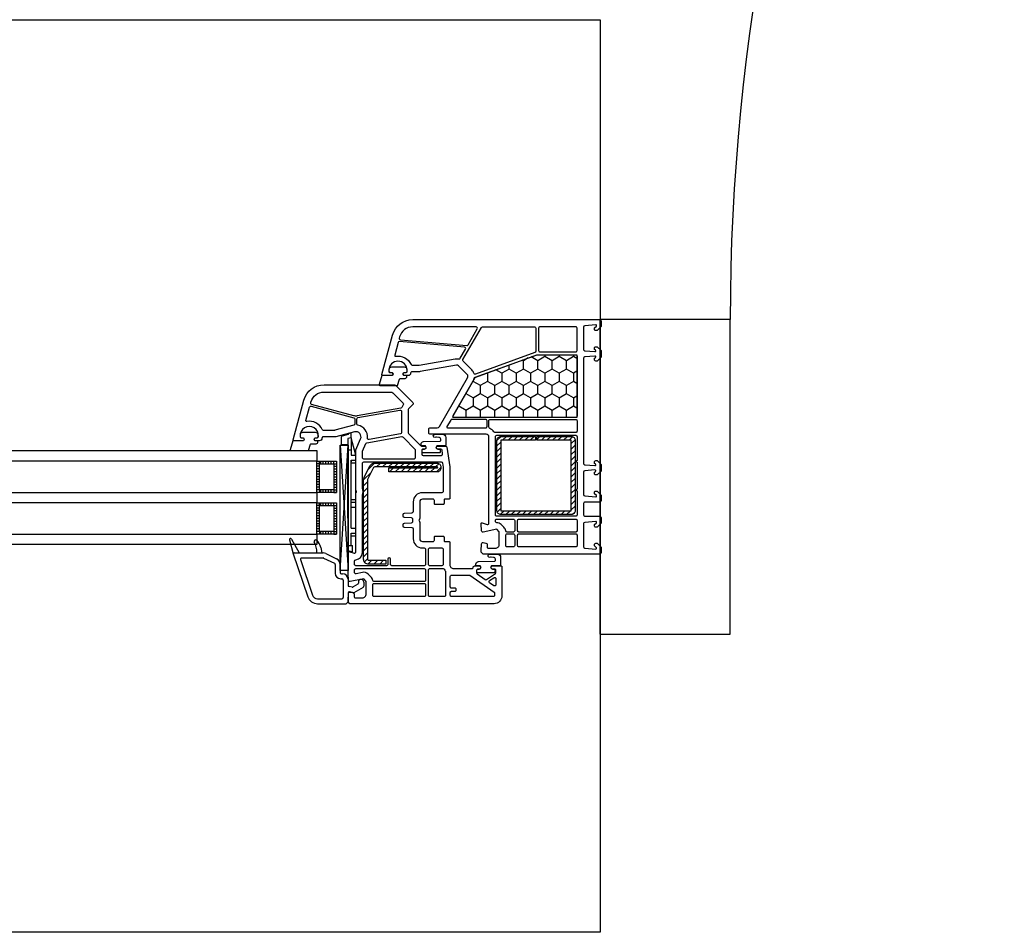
# Model space of a CAD drawing. Header units: millimetres. Extents: x 53645 to 137188, y 78097 to 135542.
# Tile 65 of 256: x 74419 to 74796, y 93853 to 94203. Entities that reach past the tile are written whole.
import ezdxf

# ---------------------------------------------------------------- set-up
doc = ezdxf.new("R2010")
doc.units = ezdxf.units.MM

# ---------------------------------------------------------------- blocks, each defined once
blk = doc.blocks.new('*U46')
at = {"color": 0, "linetype": 'ByBlock', "ltscale": 10}
blk.add_lwpolyline([(-860, 0), (-860, 810, -0.414214), (-50, 0)], format="xyb", dxfattribs=at)
at = {"color": 0}
blk.add_lwpolyline([(-50, 0), (0, 0), (0, -120.63), (-50, -120.63)], close=True, dxfattribs=at)
blk = doc.blocks.new('3432')
h = blk.add_hatch()
h.set_pattern_fill('HONEY', color=0, angle=-90, style=0)
h.set_pattern_definition([(270, (-4387.9886, 9437.645), (-2.74963, -4.7625), [3.175, -6.35]), (150, (-4387.9886, 9437.645), (-2.74963, 4.7625), [3.175, -6.35]), (210, (-4387.9886, 9437.645), (-5.49926, -6e-07), [-6.35, 3.175])])
h.paths.add_polyline_path([(-4516.37, 9347.41, -0.57735), (-4516.8, 9348.16), (-4509.12, 9361.47, 0.079163), (-4508.72, 9362.5, -0.259107), (-4508.4, 9362.87), (-4484.73, 9371.48, -0.087489), (-4484.56, 9371.51), (-4469.85, 9371.51, -0.414214), (-4469.35, 9371.01), (-4469.35, 9347.91, -0.414214), (-4469.85, 9347.41)])
at = {"color": 0}
for p, q in [((-4557.12, 9340.86), (-4559.69, 9340.18)), ((-4559.69, 9340.18), (-4559.69, 9337.13)), ((-4555.93, 9339.63), (-4557.13, 9339.35)), ((-4557.13, 9339.35), (-4557.13, 9296.39)), ((-4555.92, 9341.49), (-4557.12, 9341.15)), ((-4557.12, 9341.15), (-4557.12, 9340.86)), ((-4555.93, 9339.63), (-4555.93, 9333.03)), ((-4554.13, 9333.03), (-4555.93, 9339.63)), ((-4555.93, 9339.35), (-4555.93, 9333.03)), ((-4555.92, 9339.62), (-4555.92, 9341.49)), ((-4498.47, 9340.2), (-4500.03, 9338.65)), ((-4496.35, 9340.2), (-4497.85, 9338.7)), ((-4494.23, 9340.2), (-4495.73, 9338.7)), ((-4492.1, 9340.2), (-4493.6, 9338.7)), ((-4489.98, 9340.2), (-4491.48, 9338.7)), ((-4487.86, 9340.2), (-4489.36, 9338.7)), ((-4485.74, 9340.2), (-4487.24, 9338.7)), ((-4483.62, 9340.2), (-4484.78, 9339.05)), ((-4481.5, 9340.2), (-4483, 9338.7)), ((-4479.38, 9340.2), (-4480.88, 9338.7)), ((-4477.26, 9340.2), (-4478.76, 9338.7)), ((-4475.13, 9340.2), (-4476.63, 9338.7)), ((-4473.01, 9340.2), (-4474.51, 9338.7)), ((-4470.99, 9340.11), (-4472.39, 9338.7)), ((-4470.04, 9338.93), (-4471.53, 9337.45)), ((-4560.1, 9336.83), (-4557.12, 9288.82)), ((-4560.1, 9288.82), (-4557.12, 9336.83)), ((-4559.69, 9337.13), (-4557.12, 9337.13)), ((-4557.13, 9335.03), (-4555.93, 9335.03)), ((-4498.53, 9338.03), (-4500.03, 9336.53)), ((-4498.53, 9335.9), (-4500.03, 9334.4)), ((-4470.03, 9336.83), (-4471.53, 9335.33)), ((-4470.03, 9334.71), (-4471.53, 9333.21)), ((-4568.09, 9329.72), (-4568.09, 9330.72)), ((-4567.59, 9329.72), (-4567.59, 9330.72)), ((-4566.59, 9329.72), (-4566.59, 9330.72)), ((-4565.59, 9329.72), (-4565.59, 9330.72)), ((-4564.59, 9329.72), (-4564.59, 9330.72)), ((-4563.59, 9329.72), (-4563.59, 9330.72)), ((-4562.59, 9329.72), (-4562.59, 9330.72)), ((-4557.13, 9308.8), (-4557.13, 9333)), ((-4555.93, 9333.03), (-4554.13, 9333.03)), ((-4555.93, 9331.03), (-4555.93, 9330.43)), ((-4555.93, 9331.03), (-4554.13, 9331.03)), ((-4555.93, 9305.03), (-4555.93, 9331.03)), ((-4554.13, 9302.03), (-4554.13, 9333.03)), ((-4498.53, 9333.78), (-4500.03, 9332.28)), ((-4498.53, 9331.66), (-4500.03, 9330.16)), ((-4470.03, 9332.58), (-4471.53, 9331.08)), ((-4568.09, 9329.72), (-4569.09, 9329.72)), ((-4568.09, 9328.72), (-4569.09, 9328.72)), ((-4568.09, 9327.72), (-4569.09, 9327.72)), ((-4562.59, 9329.72), (-4561.59, 9329.72)), ((-4562.59, 9328.72), (-4561.59, 9328.72)), ((-4562.59, 9327.72), (-4561.59, 9327.72)), ((-4555.93, 9330.03), (-4554.13, 9330.03)), ((-4546.91, 9329.97), (-4549.39, 9327.49)), ((-4544.64, 9329.97), (-4546.14, 9328.47)), ((-4542.38, 9329.97), (-4543.88, 9328.47)), ((-4540.12, 9329.97), (-4541.62, 9328.47)), ((-4539.7, 9328.13), (-4541.28, 9326.55)), ((-4537.85, 9329.97), (-4539.35, 9328.47)), ((-4537.44, 9328.13), (-4539.02, 9326.55)), ((-4535.59, 9329.97), (-4537.09, 9328.47)), ((-4535.17, 9328.13), (-4536.75, 9326.55)), ((-4533.33, 9329.97), (-4534.83, 9328.47)), ((-4532.91, 9328.13), (-4534.49, 9326.55)), ((-4531.07, 9329.97), (-4532.57, 9328.47)), ((-4530.65, 9328.13), (-4532.23, 9326.55)), ((-4528.8, 9329.97), (-4530.3, 9328.47)), ((-4528.39, 9328.13), (-4529.97, 9326.55)), ((-4526.54, 9329.97), (-4528.04, 9328.47)), ((-4526.12, 9328.13), (-4527.7, 9326.55)), ((-4524.28, 9329.97), (-4525.78, 9328.47)), ((-4523.86, 9328.13), (-4525.44, 9326.55)), ((-4522.23, 9329.76), (-4523.52, 9328.47)), ((-4521.5, 9328.23), (-4523.18, 9326.55)), ((-4498.53, 9329.54), (-4500.03, 9328.04)), ((-4498.53, 9327.42), (-4500.03, 9325.92)), ((-4470.03, 9330.46), (-4471.53, 9328.96)), ((-4470.03, 9328.34), (-4471.53, 9326.84)), ((-4568.09, 9326.72), (-4569.09, 9326.72)), ((-4568.09, 9325.72), (-4569.09, 9325.72)), ((-4568.09, 9324.72), (-4569.09, 9324.72)), ((-4568.09, 9323.72), (-4569.09, 9323.72)), ((-4562.59, 9326.72), (-4561.59, 9326.72)), ((-4562.59, 9325.72), (-4561.59, 9325.72)), ((-4562.59, 9324.72), (-4561.59, 9324.72)), ((-4562.59, 9323.72), (-4561.59, 9323.72)), ((-4548.3, 9326.32), (-4551.15, 9323.47)), ((-4498.53, 9325.3), (-4500.03, 9323.8)), ((-4498.53, 9323.18), (-4500.03, 9321.68)), ((-4470.03, 9326.22), (-4471.53, 9324.72)), ((-4470.03, 9324.1), (-4471.53, 9322.6)), ((-4568.09, 9322.72), (-4569.09, 9322.72)), ((-4568.09, 9321.72), (-4569.09, 9321.72)), ((-4568.09, 9320.72), (-4569.09, 9320.72)), ((-4568.09, 9319.72), (-4569.09, 9319.72)), ((-4568.09, 9319.72), (-4569.09, 9319.72)), ((-4568.09, 9319.72), (-4568.09, 9318.72)), ((-4567.59, 9318.72), (-4567.59, 9319.72)), ((-4566.59, 9318.72), (-4566.59, 9319.72)), ((-4565.59, 9318.72), (-4565.59, 9319.72)), ((-4564.59, 9318.72), (-4564.59, 9319.72)), ((-4563.59, 9318.72), (-4563.59, 9319.72)), ((-4562.59, 9322.72), (-4561.59, 9322.72)), ((-4562.59, 9321.72), (-4561.59, 9321.72)), ((-4562.59, 9320.72), (-4561.59, 9320.72)), ((-4562.59, 9319.72), (-4561.59, 9319.72)), ((-4562.59, 9319.72), (-4561.59, 9319.72)), ((-4562.59, 9319.72), (-4562.59, 9318.72)), ((-4549.65, 9322.71), (-4551.15, 9321.21)), ((-4549.65, 9320.44), (-4551.15, 9318.94)), ((-4498.53, 9321.06), (-4500.03, 9319.56)), ((-4470.03, 9321.98), (-4471.53, 9320.48)), ((-4470.03, 9319.86), (-4471.53, 9318.36)), ((-4568.09, 9318.72), (-4569.09, 9318.72)), ((-4562.59, 9318.72), (-4561.59, 9318.72)), ((-4555.93, 9316.03), (-4554.13, 9316.03)), ((-4549.65, 9318.18), (-4551.15, 9316.68)), ((-4549.65, 9315.92), (-4551.15, 9314.42)), ((-4498.53, 9318.93), (-4500.03, 9317.43)), ((-4498.53, 9316.81), (-4500.03, 9315.31)), ((-4470.03, 9317.74), (-4471.53, 9316.24)), ((-4470.03, 9315.61), (-4471.53, 9314.11)), ((-4568.09, 9313.72), (-4569.09, 9313.72)), ((-4568.09, 9312.72), (-4569.09, 9312.72)), ((-4568.09, 9313.72), (-4568.09, 9314.72)), ((-4567.59, 9313.72), (-4567.59, 9314.72)), ((-4566.59, 9313.72), (-4566.59, 9314.72)), ((-4565.59, 9313.72), (-4565.59, 9314.72)), ((-4564.59, 9313.72), (-4564.59, 9314.72)), ((-4563.59, 9313.72), (-4563.59, 9314.72)), ((-4562.59, 9313.72), (-4562.59, 9314.72)), ((-4562.59, 9313.72), (-4561.59, 9313.72)), ((-4562.59, 9312.72), (-4561.59, 9312.72)), ((-4555.93, 9315.03), (-4554.13, 9315.03)), ((-4555.93, 9313.03), (-4554.13, 9313.03)), ((-4549.65, 9313.66), (-4551.15, 9312.16)), ((-4498.53, 9314.69), (-4500.03, 9313.19)), ((-4498.53, 9312.57), (-4499.93, 9311.17)), ((-4470.03, 9313.49), (-4471.53, 9311.99)), ((-4568.09, 9311.72), (-4569.09, 9311.72)), ((-4568.09, 9310.72), (-4569.09, 9310.72)), ((-4568.09, 9309.72), (-4569.09, 9309.72)), ((-4568.09, 9308.72), (-4569.09, 9308.72)), ((-4562.59, 9311.72), (-4561.59, 9311.72)), ((-4562.59, 9310.72), (-4561.59, 9310.72)), ((-4562.59, 9309.72), (-4561.59, 9309.72)), ((-4562.59, 9308.72), (-4561.59, 9308.72)), ((-4549.65, 9311.39), (-4551.15, 9309.89)), ((-4549.65, 9309.13), (-4551.15, 9307.63)), ((-4497.27, 9311.7), (-4498.75, 9310.22)), ((-4495.15, 9311.7), (-4496.65, 9310.2)), ((-4493.03, 9311.7), (-4494.53, 9310.2)), ((-4490.91, 9311.7), (-4492.41, 9310.2)), ((-4488.78, 9311.7), (-4490.28, 9310.2)), ((-4486.66, 9311.7), (-4488.16, 9310.2)), ((-4484.54, 9311.7), (-4486.04, 9310.2)), ((-4482.42, 9311.7), (-4483.92, 9310.2)), ((-4480.3, 9311.7), (-4481.8, 9310.2)), ((-4478.18, 9311.7), (-4479.68, 9310.2)), ((-4476.06, 9311.7), (-4477.56, 9310.2)), ((-4473.94, 9311.7), (-4475.44, 9310.2)), ((-4471.81, 9311.7), (-4473.31, 9310.2)), ((-4470.08, 9311.32), (-4471.14, 9310.25)), ((-4568.09, 9307.72), (-4569.09, 9307.72)), ((-4568.09, 9306.72), (-4569.09, 9306.72)), ((-4568.09, 9305.72), (-4569.09, 9305.72)), ((-4568.09, 9304.72), (-4569.09, 9304.72)), ((-4562.59, 9307.72), (-4561.59, 9307.72)), ((-4562.59, 9306.72), (-4561.59, 9306.72)), ((-4562.59, 9305.72), (-4561.59, 9305.72)), ((-4562.59, 9304.72), (-4561.59, 9304.72)), ((-4555.93, 9305.03), (-4554.13, 9305.03)), ((-4549.65, 9306.87), (-4551.15, 9305.37)), ((-4549.65, 9304.6), (-4551.15, 9303.1)), ((-4579.55, 9300.5), (-4578.11, 9295.12)), ((-4578.82, 9300.8), (-4575.82, 9295.5)), ((-4568.09, 9303.72), (-4569.09, 9303.72)), ((-4568.09, 9303.72), (-4569.09, 9303.72)), ((-4568.09, 9302.72), (-4569.09, 9302.72)), ((-4568.09, 9303.72), (-4568.09, 9302.72)), ((-4567.59, 9302.72), (-4567.59, 9303.72)), ((-4566.59, 9302.72), (-4566.59, 9303.72)), ((-4565.59, 9302.72), (-4565.59, 9303.72)), ((-4564.59, 9302.72), (-4564.59, 9303.72)), ((-4563.59, 9302.72), (-4563.59, 9303.72)), ((-4562.59, 9303.72), (-4561.59, 9303.72)), ((-4562.59, 9303.72), (-4561.59, 9303.72)), ((-4562.59, 9303.72), (-4562.59, 9302.72)), ((-4562.59, 9302.72), (-4561.59, 9302.72)), ((-4555.93, 9303.03), (-4554.13, 9303.03)), ((-4555.93, 9298.33), (-4555.93, 9303.03)), ((-4555.93, 9302.03), (-4554.13, 9302.03)), ((-4549.65, 9302.34), (-4551.15, 9300.84)), ((-4567.57, 9297.53), (-4567.22, 9295.5)), ((-4557.13, 9298.33), (-4555.43, 9298.33)), ((-4555.43, 9295.94), (-4555.43, 9298.33)), ((-4549.65, 9300.08), (-4551.15, 9298.58)), ((-4549.65, 9297.82), (-4551.15, 9296.32)), ((-4578.12, 9295.2), (-4578.12, 9295.2)), ((-4578.11, 9295.11), (-4572.55, 9278.72)), ((-4577.82, 9295.5), (-4566.68, 9295.5)), ((-4575.37, 9292.94), (-4570.75, 9279.33)), ((-4574.89, 9293.6), (-4566.68, 9293.6)), ((-4569.02, 9295.68), (-4569.02, 9295.5)), ((-4566.46, 9293.55), (-4562.31, 9291.53)), ((-4565.63, 9295.26), (-4561.48, 9293.24)), ((-4557.13, 9296.39), (-4555.43, 9295.94)), ((-4549.65, 9295.55), (-4551.15, 9294.05)), ((-4549.65, 9293.29), (-4550.84, 9292.1)), ((-4562.02, 9291.08), (-4562.02, 9287.7)), ((-4560.12, 9291.08), (-4560.12, 9288)), ((-4548, 9292.67), (-4549.47, 9291.2)), ((-4545.74, 9292.67), (-4547.24, 9291.17)), ((-4543.48, 9292.67), (-4544.98, 9291.17)), ((-4542.65, 9291.24), (-4542.71, 9291.17)), ((-4559.92, 9285.6), (-4559.52, 9285.6)), ((-4559.62, 9287.5), (-4559.22, 9287.5)), ((-4557.12, 9285.4), (-4557.12, 9283.09)), ((-4559.02, 9285.1), (-4559.02, 9278.4)), ((-4555.47, 9282.38), (-4556.71, 9282.6)), ((-4553.37, 9283.46), (-4555.14, 9282.44)), ((-4551.37, 9282.3), (-4554.92, 9280.25)), ((-4553.12, 9284.35), (-4553.12, 9283.89)), ((-4551.12, 9284.35), (-4551.12, 9282.73)), ((-4568.85, 9277.9), (-4559.52, 9277.9)), ((-4557.12, 9280.04), (-4557.12, 9276.75)), ((-4554.92, 9280.25), (-4556.54, 9280.54)), ((-4568.76, 9276), (-4557.87, 9276)), ((-4557.87, 9276), (-4557.12, 9276.75))]:
    blk.add_line(p, q, dxfattribs=at)
for points in [[(-5060.44, 9500), (-4460.44, 9500), (-4460.44, 9150), (-5060.44, 9150)], [(-4960.44, 9334.72), (-4569.09, 9334.72), (-4569.09, 9330.72), (-4960.44, 9330.72)], [(-4560.1, 9334.82), (-4560.1, 9336.83), (-4557.12, 9336.83), (-4557.12, 9288.82), (-4560.1, 9288.82)], [(-4561.59, 9318.72), (-4569.09, 9318.72), (-4569.09, 9330.72), (-4561.59, 9330.72)], [(-4562.59, 9319.72), (-4568.09, 9319.72), (-4568.09, 9329.72), (-4562.59, 9329.72)], [(-4960.44, 9318.72), (-4569.09, 9318.72), (-4569.09, 9314.72), (-4960.44, 9314.72)], [(-4561.59, 9302.72), (-4569.09, 9302.72), (-4569.09, 9314.72), (-4561.59, 9314.72)], [(-4562.59, 9303.72), (-4568.09, 9303.72), (-4568.09, 9313.72), (-4562.59, 9313.72)], [(-4960.44, 9302.72), (-4569.09, 9302.72), (-4569.09, 9298.72), (-4960.44, 9298.72)]]:
    blk.add_lwpolyline(points, close=True, dxfattribs=at)
for points in [[(-4504.12, 9341), (-4525.62, 9341, -0.414214), (-4526.12, 9341.5), (-4526.12, 9343, -0.414214), (-4525.62, 9343.5), (-4522.93, 9343.5, 0.267949), (-4522.06, 9344), (-4511.26, 9362.71, 0.339454), (-4511.42, 9363.92), (-4514.71, 9367.21, 0.245592), (-4515.59, 9367.49), (-4529.42, 9365.05, -0.043661), (-4529.95, 9365), (-4532.62, 9365, 0.414214), (-4533.12, 9364.5, -0.414214), (-4534.12, 9363.5), (-4535.77, 9363.5), (-4535.94, 9363.8, -0.57735), (-4535.42, 9364.7), (-4534.97, 9364.7, 0.414214), (-4534.47, 9365.2), (-4534.47, 9365.5, 1), (-4541.47, 9365.5), (-4541.47, 9365.2, 0.414214), (-4540.97, 9364.7), (-4540.52, 9364.7, -0.57735), (-4540.01, 9363.8), (-4540.18, 9363.5), (-4543.82, 9363.5, -0.493145), (-4544.11, 9363.88), (-4540.04, 9379.07, -0.339454), (-4532.32, 9385), (-4460.62, 9385, -0.414214), (-4460.12, 9384.5), (-4460.12, 9382.6), (-4460.12, 9382.3), (-4461.62, 9380.8), (-4462.12, 9380.8, -0.414214), (-4462.62, 9381.3), (-4462.62, 9381.7, -0.198912), (-4462.57, 9381.84), (-4461.92, 9382.49, 0.700208), (-4462.15, 9383), (-4466.37, 9382.63, 0.388879), (-4466.82, 9382.13), (-4466.82, 9373.54, 0.388879), (-4466.37, 9373.04), (-4462.45, 9372.7, 0.700208), (-4462.21, 9373.21), (-4462.57, 9373.56, -0.198912), (-4462.62, 9373.71), (-4462.62, 9374.1, -0.414214), (-4462.12, 9374.6), (-4461.62, 9374.6), (-4460.12, 9373.1), (-4460.12, 9370.6), (-4461.62, 9369.1), (-4462.12, 9369.1, -0.414214), (-4462.62, 9369.6), (-4462.62, 9370, -0.198912), (-4462.57, 9370.14), (-4462.21, 9370.49, 0.700208), (-4462.45, 9371.01), (-4466.37, 9370.66, 0.388879), (-4466.82, 9370.16), (-4466.82, 9329.84, 0.388879), (-4466.37, 9329.34), (-4462.45, 9329, 0.700208), (-4462.21, 9329.51), (-4462.57, 9329.86, -0.198912), (-4462.62, 9330.01), (-4462.62, 9330.4, -0.414214), (-4462.12, 9330.9), (-4461.62, 9330.9), (-4460.12, 9329.4), (-4460.12, 9326.9), (-4461.62, 9325.4), (-4462.12, 9325.4, -0.414214), (-4462.62, 9325.9), (-4462.62, 9326.3, -0.198912), (-4462.57, 9326.44), (-4462.21, 9326.79, 0.700208), (-4462.45, 9327.31), (-4466.37, 9326.96, 0.388879), (-4466.82, 9326.46), (-4466.82, 9317.87, 0.388879), (-4466.37, 9317.37), (-4462.15, 9317, 0.700208), (-4461.92, 9317.51), (-4462.57, 9318.16, -0.198912), (-4462.62, 9318.31), (-4462.62, 9318.7, -0.414214), (-4462.12, 9319.2), (-4461.62, 9319.2), (-4460.12, 9317.7), (-4460.12, 9317.41), (-4460.12, 9315.5, -0.414214), (-4460.62, 9315), (-4466.32, 9315, 0.414214), (-4466.82, 9314.5), (-4466.82, 9310.1, 0.414214), (-4466.32, 9309.6), (-4460.62, 9309.6, -0.414214), (-4460.12, 9309.1), (-4460.12, 9306.9), (-4461.62, 9305.4), (-4462.12, 9305.4, -0.414214), (-4462.62, 9305.9), (-4462.62, 9306.3, -0.198912), (-4462.57, 9306.44), (-4461.92, 9307.09, 0.700208), (-4462.15, 9307.6), (-4466.37, 9307.23, 0.388879), (-4466.82, 9306.73), (-4466.82, 9297.87, 0.388879), (-4466.37, 9297.37), (-4462.15, 9297, 0.700208), (-4461.92, 9297.51), (-4462.57, 9298.16, -0.198912), (-4462.62, 9298.31), (-4462.62, 9298.7, -0.414214), (-4462.12, 9299.2), (-4461.62, 9299.2), (-4460.12, 9297.7), (-4460.12, 9297.41), (-4460.12, 9295.5, -0.414214), (-4460.62, 9295), (-4505.37, 9295), (-4506.12, 9295.75), (-4506.12, 9296.25), (-4505.94, 9299.04, -0.446275), (-4505.35, 9299.49), (-4504.24, 9299.3, -0.36397), (-4503.82, 9298.81), (-4503.82, 9297.8, 0.414214), (-4503.32, 9297.3), (-4500.62, 9297.3, 0.414214), (-4499.12, 9298.8), (-4499.12, 9303.57), (-4500.12, 9304.57), (-4505.35, 9303.51, -0.454146), (-4505.94, 9303.97), (-4506.12, 9306.68, -0.51393), (-4505.75, 9306.99), (-4503.75, 9306.46, 0.493145), (-4503.12, 9306.94), (-4503.12, 9340, 0.414214)], [(-4507.99, 9382.2), (-4532.32, 9382.2, 0.339454), (-4537.34, 9378.35), (-4537.46, 9377.88, 0.466308), (-4537.02, 9377.25), (-4511.6, 9375.03, 0.291473), (-4511.12, 9375.28), (-4507.56, 9381.45, 0.57735)], [(-4485.67, 9382.2, -0.414214), (-4485.17, 9381.7), (-4485.17, 9372.82, -0.315299), (-4485.5, 9372.35), (-4508.19, 9364.1, -0.415199), (-4508.83, 9364.4, 0.110369), (-4509.65, 9365.68), (-4513.02, 9369.05, -0.339454), (-4513.1, 9369.66), (-4506, 9381.95, -0.267949), (-4505.57, 9382.2)], [(-4484.07, 9381.7), (-4484.07, 9373.1, 0.414214), (-4483.57, 9372.6), (-4469.82, 9372.6, 0.414214), (-4469.32, 9373.1), (-4469.32, 9381.7, 0.414214), (-4469.82, 9382.2), (-4483.57, 9382.2, 0.414214)], [(-4512.45, 9374.4), (-4537.38, 9376.58, 0.36397), (-4537.91, 9376.21), (-4539.23, 9371.3, 0.546119), (-4538.89, 9370.93, -0.339137), (-4532.97, 9367.79, 0.293253), (-4532.52, 9367.5), (-4529.9, 9367.5), (-4516.02, 9369.95, -0.100742), (-4514.63, 9369.91, 0.329802), (-4514.08, 9370.15), (-4512.06, 9373.65, 0.548619)], [(-4516.71, 9347.41, -0.57735), (-4516.97, 9347.86), (-4508.34, 9362.82, -0.176327), (-4508.18, 9362.95), (-4484.7, 9371.5, -0.087489), (-4484.59, 9371.51), (-4469.65, 9371.51, -0.414214), (-4469.35, 9371.21), (-4469.35, 9347.71, -0.414214), (-4469.65, 9347.41)], [(-4484.62, 9371.5), (-4469.82, 9371.5, -0.414214), (-4469.32, 9371), (-4469.32, 9347.9, -0.414214), (-4469.82, 9347.4), (-4516.34, 9347.4, -0.57735), (-4516.78, 9348.15), (-4509.09, 9361.46, 0.079163), (-4508.7, 9362.49, -0.259107), (-4508.38, 9362.86)], [(-4535.27, 9362.44, 0.414214), (-4534.57, 9363.14), (-4534.57, 9363.24, 0.414214), (-4534.87, 9363.54), (-4535.71, 9363.54), (-4535.89, 9363.84, -0.57735), (-4535.37, 9364.74), (-4534.92, 9364.74, 0.414214), (-4534.42, 9365.24), (-4534.42, 9365.54, 0.020024), (-4534.43, 9365.82, 0.390947), (-4535.43, 9366.74), (-4540.41, 9366.74, 0.390947), (-4541.41, 9365.82), (-4541.42, 9365.54), (-4541.42, 9365.24, 0.414214), (-4540.92, 9364.74), (-4540.47, 9364.74, -0.57735), (-4539.95, 9363.84), (-4540.12, 9363.54), (-4544.17, 9363.54), (-4545.18, 9360.15, 0.502334), (-4544.89, 9359.77), (-4538.13, 9359.77), (-4537.4, 9362.2, -0.349418), (-4537.11, 9362.44)], [(-4556.37, 9276), (-4557.12, 9276.75), (-4557.12, 9277.25), (-4556.94, 9280.04, -0.446275), (-4556.35, 9280.49), (-4555.24, 9280.3, -0.36397), (-4554.82, 9279.81), (-4554.82, 9278.8, 0.414214), (-4554.32, 9278.3), (-4551.62, 9278.3, 0.414214), (-4550.12, 9279.8), (-4550.12, 9284.57), (-4551.12, 9285.57), (-4556.35, 9284.51, -0.454146), (-4556.94, 9284.97), (-4557.12, 9287.59, -0.016582), (-4557.12, 9287.79), (-4557.12, 9295.7, -0.493145), (-4556.75, 9295.99), (-4554.75, 9295.46, 0.493145), (-4554.12, 9295.94), (-4554.12, 9318.29, -0.201513), (-4553.97, 9318.65, 0.420084), (-4553.97, 9319.36, -0.201513), (-4554.12, 9319.72), (-4554.12, 9335), (-4552.29, 9339.2, 0.628383), (-4554.64, 9341.93), (-4561.85, 9340), (-4566.62, 9340, 0.414214), (-4567.12, 9339.5, -0.414214), (-4568.12, 9338.5), (-4569.77, 9338.5), (-4569.94, 9338.8, -0.57735), (-4569.42, 9339.7), (-4568.99, 9339.7, 0.38517), (-4568.49, 9340.15, 1.105542), (-4575.46, 9340.15, 0.38517), (-4574.96, 9339.7), (-4574.52, 9339.7, -0.57735), (-4574.01, 9338.8), (-4574.18, 9338.5), (-4577.82, 9338.5, -0.493145), (-4578.11, 9338.88), (-4574.04, 9354.07, -0.339454), (-4566.32, 9360), (-4539.54, 9360, -0.198912), (-4538.83, 9359.71), (-4532.27, 9353.15, -0.414214), (-4532.27, 9352.44), (-4533.98, 9350.73, 0.198912), (-4534.12, 9350.38), (-4534.12, 9341.71, 0.198912), (-4533.98, 9341.36), (-4529.27, 9336.65, 0.198912), (-4528.92, 9336.5), (-4527.48, 9336.5), (-4527.31, 9336.2, -0.57735), (-4527.82, 9335.3), (-4528.32, 9335.3, 0.414214), (-4528.82, 9334.8), (-4528.82, 9333.4, 0.414214), (-4528.32, 9332.9), (-4521.34, 9332.9, 0.455633), (-4520.84, 9333.47), (-4521.04, 9334.87, 0.373972), (-4521.53, 9335.3), (-4522.72, 9335.3, -0.57735), (-4523.24, 9336.2), (-4523.07, 9336.5), (-4519.68, 9336.5, -0.373885), (-4519.19, 9336.07), (-4518.12, 9328.5), (-4518.12, 9316.4, -0.414214), (-4518.42, 9316.1), (-4520.02, 9316.1, 0.414214), (-4520.32, 9315.8), (-4520.32, 9314.4, -0.414214), (-4520.62, 9314.1), (-4523.72, 9314.1, -0.414214), (-4524.02, 9314.4), (-4524.02, 9315.6, 0.414214), (-4524.52, 9316.1), (-4528.62, 9316.1, 0.414214), (-4529.62, 9315.1), (-4529.62, 9308.72, -0.201513), (-4529.77, 9308.36, 0.420084), (-4529.77, 9307.65, -0.201513), (-4529.62, 9307.29), (-4529.62, 9300.9, 0.414214), (-4528.62, 9299.9), (-4524.52, 9299.9, 0.414214), (-4524.02, 9300.4), (-4524.02, 9301.6, -0.414214), (-4523.72, 9301.9), (-4520.62, 9301.9, -0.414214), (-4520.32, 9301.6), (-4520.32, 9300.2, 0.414214), (-4520.02, 9299.9), (-4518.42, 9299.9, -0.414214), (-4518.12, 9299.6), (-4518.12, 9291, 0.414214), (-4516.62, 9289.5), (-4509.62, 9289.5, 0.414214), (-4509.12, 9290, -0.414214), (-4508.62, 9290.5), (-4506.48, 9290.5), (-4506.31, 9290.2, -0.57735), (-4506.82, 9289.3), (-4507.32, 9289.3, 0.414214), (-4507.82, 9288.8), (-4507.82, 9287.83, 0.244698), (-4507.61, 9287.42), (-4504.56, 9285.28, 0.315299), (-4503.99, 9285.28), (-4500.64, 9287.63, 0.244698), (-4500.42, 9288.04), (-4500.42, 9288.8, 0.414214), (-4500.92, 9289.3), (-4501.72, 9289.3, -0.57735), (-4502.24, 9290.2), (-4502.07, 9290.5), (-4498.42, 9290.5, -0.414214), (-4498.12, 9290.2), (-4498.12, 9279, -0.414214), (-4501.12, 9276)], [(-4553.6, 9348.05, -0.109518), (-4554.9, 9348.1), (-4571.07, 9352.44, -0.414214), (-4571.42, 9353.05), (-4571.34, 9353.35, -0.339454), (-4566.32, 9357.2), (-4540.7, 9357.2, -0.198912), (-4539.99, 9356.91), (-4536, 9352.92, -0.382222), (-4535.97, 9352.26, 0.088112), (-4536.47, 9351.33, -0.274835), (-4536.86, 9351)], [(-4566.52, 9342.5, -0.293253), (-4566.97, 9342.79, 0.339137), (-4572.89, 9345.93, -0.546119), (-4573.23, 9346.3), (-4571.86, 9351.41, -0.414214), (-4571.25, 9351.76), (-4554.85, 9347.36, -0.339454), (-4554.47, 9346.88), (-4554.47, 9344.95, -0.339454), (-4554.85, 9344.47), (-4562.12, 9342.52, -0.065543), (-4562.25, 9342.5)], [(-4549.06, 9339, -0.498043), (-4549.65, 9339.54, 0.394481), (-4553.36, 9344.44, -0.365019), (-4553.77, 9344.93), (-4553.77, 9346.89, -0.36397), (-4553.36, 9347.38), (-4537.21, 9350.23, -0.466308), (-4536.62, 9349.73), (-4536.62, 9341.61, -0.36397), (-4537.04, 9341.12)], [(-4504.32, 9346.7), (-4517.33, 9346.7, 0.267949), (-4517.76, 9346.45), (-4519.2, 9343.95, 0.57735), (-4518.94, 9343.5), (-4504.32, 9343.5, 0.414214), (-4503.82, 9344), (-4503.82, 9346.2, 0.414214)], [(-4469.82, 9346.7, -0.414214), (-4469.32, 9346.2), (-4469.32, 9342.2, -0.414214), (-4469.82, 9341.7), (-4500.78, 9341.7, -0.252264), (-4501.2, 9341.93, 0.152167), (-4502.81, 9343.25, -0.305615), (-4503.12, 9343.71), (-4503.12, 9346.2, -0.414214), (-4502.62, 9346.7)], [(-4569.37, 9337.39, 0.414214), (-4568.67, 9338.09), (-4568.67, 9338.19, 0.414214), (-4568.97, 9338.49), (-4569.81, 9338.49), (-4569.99, 9338.79, -0.57735), (-4569.47, 9339.69), (-4569.02, 9339.69, 0.414214), (-4568.52, 9340.19), (-4568.52, 9340.49, 0.020024), (-4568.53, 9340.77, 0.390947), (-4569.53, 9341.69), (-4574.51, 9341.69, 0.390947), (-4575.51, 9340.77), (-4575.52, 9340.49), (-4575.52, 9340.19, 0.414214), (-4575.02, 9339.69), (-4574.57, 9339.69, -0.57735), (-4574.05, 9338.79), (-4574.22, 9338.49), (-4578.27, 9338.49), (-4579.28, 9335.1, 0.502334), (-4579, 9334.72), (-4572.23, 9334.72), (-4571.5, 9337.15, -0.349418), (-4571.21, 9337.39)], [(-4551.12, 9331.5, -0.414214), (-4551.62, 9332), (-4551.62, 9334.38, -0.103244), (-4551.58, 9334.58), (-4550.34, 9337.43, -0.251284), (-4549.97, 9337.72), (-4536.51, 9340.09, -0.28183), (-4536.02, 9339.9, 0.034736), (-4535.75, 9339.59), (-4531.47, 9335.31, -0.198912), (-4531.32, 9334.96), (-4531.32, 9332, -0.414214), (-4531.82, 9331.5)], [(-4522.25, 9335.32, -0.414214), (-4521.75, 9334.82, -0.054959), (-4521.83, 9334.06, -0.351258), (-4522.03, 9333.91), (-4528.47, 9333.91, -0.351258), (-4528.66, 9334.06, -0.054959), (-4528.75, 9334.82, -0.414214), (-4528.25, 9335.32), (-4527.8, 9335.32, 0.57735), (-4527.28, 9336.22), (-4527.45, 9336.52), (-4528.91, 9336.52, -0.414214), (-4529.11, 9336.72), (-4529.11, 9337.19, -0.407864), (-4528.14, 9338.19), (-4521.92, 9338.33, 0.433601), (-4521.53, 9338.76), (-4521.56, 9339.08, 0.363714), (-4522.29, 9339.81), (-4523.25, 9339.89, 0.169782), (-4523.45, 9339.84, -1.241435), (-4523.9, 9341.01), (-4520.81, 9341.01, -0.414214), (-4519.61, 9339.81), (-4519.61, 9336.82, -0.414214), (-4519.91, 9336.52), (-4523.04, 9336.52), (-4523.22, 9336.22, 0.57735), (-4522.7, 9335.32)], [(-4469.82, 9340.6, -0.414214), (-4469.32, 9340.1), (-4469.32, 9330.9, 1), (-4469.32, 9330.3), (-4469.32, 9319.9, 1), (-4469.32, 9319.3), (-4469.32, 9310.1, -0.414214), (-4469.82, 9309.6), (-4500.12, 9309.6, -0.414214), (-4500.62, 9310.1), (-4500.62, 9340.1, -0.414214), (-4500.12, 9340.6)], [(-4484.78, 9338.7), (-4484.78, 9340.2), (-4471.53, 9340.2, -0.414214), (-4470.03, 9338.7), (-4470.03, 9311.7, -0.414214), (-4471.53, 9310.2), (-4498.53, 9310.2, -0.414214), (-4500.03, 9311.7), (-4500.03, 9338.7, -0.414214), (-4498.53, 9340.2), (-4485.28, 9340.2), (-4485.28, 9338.7), (-4498.53, 9338.7), (-4498.53, 9311.7), (-4471.53, 9311.7), (-4471.53, 9338.7)], [(-4540.32, 9290.6, -0.414214), (-4540.82, 9291.1), (-4540.82, 9293.1, 1), (-4541.82, 9293.1), (-4541.82, 9291.1, -0.414214), (-4542.32, 9290.6), (-4554.12, 9290.6, -0.414214), (-4554.62, 9291.1), (-4554.62, 9292.39, -0.387795), (-4554.17, 9292.89, 0.387795), (-4551.62, 9295.68), (-4551.62, 9317.69, 0.229416), (-4551.62, 9320.31), (-4551.62, 9329.9, -0.414214), (-4551.12, 9330.4), (-4521.35, 9330.4, -0.373972), (-4520.86, 9329.97), (-4520.63, 9328.36, -0.034844), (-4520.62, 9328.29), (-4520.62, 9319.1, -0.414214), (-4521.12, 9318.6), (-4528.62, 9318.6, 0.414214), (-4532.12, 9315.1), (-4532.12, 9311.29, -0.39896), (-4532.6, 9310.79), (-4535.65, 9310.63, 0.39896), (-4536.12, 9310.13), (-4536.12, 9309.7, 0.39896), (-4535.65, 9309.2), (-4532.86, 9309.05, -0.442836), (-4532.39, 9308.48, 0.074681), (-4532.39, 9307.53, -0.442836), (-4532.86, 9306.95), (-4535.65, 9306.81, 0.39896), (-4536.12, 9306.31), (-4536.12, 9305.88, 0.39896), (-4535.65, 9305.38), (-4532.6, 9305.22, -0.39896), (-4532.12, 9304.72), (-4532.12, 9300.9, 0.414214), (-4528.62, 9297.4), (-4527.92, 9297.4, -0.414214), (-4527.42, 9296.9), (-4527.42, 9291.1, -0.414214), (-4527.92, 9290.6)], [(-4551.15, 9293.17), (-4551.15, 9323.5, -0.116434), (-4550.94, 9324.4), (-4548.7, 9328.87, -0.284079), (-4546.91, 9329.97), (-4523, 9329.97, -0.414214), (-4521.5, 9328.47), (-4521.5, 9328.05, -0.414214), (-4523, 9326.55), (-4541.5, 9326.55), (-4541.5, 9328.13), (-4522.91, 9328.13, 0.940252), (-4522.88, 9328.47), (-4546.78, 9328.47, 0.228035), (-4547.36, 9328.2), (-4549.59, 9323.72, 0.116434), (-4549.65, 9323.5), (-4549.65, 9293.17, 0.414214), (-4549.15, 9292.67), (-4542.65, 9292.67), (-4542.65, 9291.17), (-4549.15, 9291.17, -0.414214)], [(-4493.72, 9308.5, -0.414214), (-4493.22, 9308), (-4493.22, 9304, -0.414214), (-4493.72, 9303.5), (-4496.16, 9303.5, -0.372896), (-4496.65, 9303.93, 0.161969), (-4497.36, 9305.34), (-4498.36, 9306.34, 0.198912), (-4500.12, 9307.07, -0.414214), (-4500.62, 9307.57), (-4500.62, 9308, -0.414214), (-4500.12, 9308.5)], [(-4469.82, 9308.5, -0.414214), (-4469.32, 9308), (-4469.32, 9304, -0.414214), (-4469.82, 9303.5), (-4491.62, 9303.5, -0.414214), (-4492.12, 9304), (-4492.12, 9308, -0.414214), (-4491.62, 9308.5)], [(-4493.72, 9302.8, -0.414214), (-4493.22, 9302.3), (-4493.22, 9298.3, -0.414214), (-4493.72, 9297.8), (-4496.12, 9297.8, -0.414214), (-4496.62, 9298.3), (-4496.62, 9302.3, -0.414214), (-4496.12, 9302.8)], [(-4469.82, 9302.8, -0.414214), (-4469.32, 9302.3), (-4469.32, 9298.3, -0.414214), (-4469.82, 9297.8), (-4491.62, 9297.8, -0.414214), (-4492.12, 9298.3), (-4492.12, 9302.3, -0.414214), (-4491.62, 9302.8)], [(-4525.82, 9290.6, -0.414214), (-4526.32, 9291.1), (-4526.32, 9296.9, -0.414214), (-4525.82, 9297.4), (-4521.12, 9297.4, -0.414214), (-4520.62, 9296.9), (-4520.62, 9291.1, -0.414214), (-4521.12, 9290.6)], [(-4501.26, 9289.32, -0.414214), (-4500.76, 9288.82, -0.054959), (-4500.84, 9288.06, -0.351258), (-4501.04, 9287.91), (-4507.48, 9287.91, -0.351258), (-4507.68, 9288.06, -0.054959), (-4507.76, 9288.82, -0.414214), (-4507.26, 9289.32), (-4506.81, 9289.32, 0.57735), (-4506.29, 9290.22), (-4506.46, 9290.52), (-4507.93, 9290.52, -0.414214), (-4508.13, 9290.72), (-4508.13, 9291.19, -0.407864), (-4507.15, 9292.19), (-4500.94, 9292.33, 0.433601), (-4500.55, 9292.76), (-4500.58, 9293.08, 0.363714), (-4501.3, 9293.81), (-4502.27, 9293.89, 0.169782), (-4502.46, 9293.84, -1.241435), (-4502.91, 9295.01), (-4499.82, 9295.01, -0.414214), (-4498.62, 9293.81), (-4498.62, 9290.82, -0.414214), (-4498.92, 9290.52), (-4502.06, 9290.52), (-4502.23, 9290.22, 0.57735), (-4501.71, 9289.32)], [(-4547.16, 9284.5, -0.372896), (-4547.65, 9284.93, 0.161969), (-4548.36, 9286.34), (-4549.36, 9287.34, 0.251647), (-4551.62, 9288.02), (-4554.03, 9287.54, -0.4743), (-4554.62, 9288.03), (-4554.62, 9289, -0.414214), (-4554.12, 9289.5), (-4527.92, 9289.5, -0.414214), (-4527.42, 9289), (-4527.42, 9285, -0.414214), (-4527.92, 9284.5)], [(-4525.82, 9278.8, -0.414214), (-4526.32, 9279.3), (-4526.32, 9289, -0.414214), (-4525.82, 9289.5), (-4520.66, 9289.5, -0.284915), (-4520.21, 9289.22, 0.045769), (-4519.82, 9288.6, -0.162278), (-4519.72, 9288.3), (-4519.72, 9279.3, -0.414214), (-4520.22, 9278.8)], [(-4517.42, 9278.8, -0.414214), (-4517.92, 9279.3), (-4517.92, 9280.3, -0.414214), (-4517.42, 9280.8), (-4516.12, 9280.8, 0.414214), (-4515.62, 9281.3), (-4515.62, 9281.5, 0.414214), (-4516.12, 9282), (-4517.42, 9282, -0.414214), (-4517.92, 9282.5), (-4517.92, 9286.51, -0.436376), (-4517.39, 9287.01, 0.01877), (-4517.12, 9287), (-4510.66, 9287, -0.153915), (-4510.37, 9286.91), (-4501.14, 9280.45, -0.244698), (-4500.92, 9280.04), (-4500.92, 9279.3, -0.414214), (-4501.42, 9278.8)], [(-4502.82, 9284.06, -0.520567), (-4502.82, 9284.88), (-4501.21, 9286.01, -0.606815), (-4500.42, 9285.6), (-4500.42, 9283.35, -0.606815), (-4501.21, 9282.94)], [(-4547.12, 9278.8, -0.414214), (-4547.62, 9279.3), (-4547.62, 9283.3, -0.414214), (-4547.12, 9283.8), (-4527.92, 9283.8, -0.414214), (-4527.42, 9283.3), (-4527.42, 9279.3, -0.414214), (-4527.92, 9278.8)]]:
    blk.add_lwpolyline(points, format="xyb", close=True, dxfattribs=at)
for centre, radius, start, end in [((-4579.17, 9300.6), 0.4, 29.4867, 195), ((-4569.52, 9299.9), 0.6, 47.514, 209.42), ((-4577.02, 9295.68), 8, 0, 29.42), ((-4572.5, 9296.66), 5, 10, 47.514), ((-4577.82, 9295.2), 0.3, 90, 198.7481), ((-4574.89, 9293.1), 0.5, 90, 198.7481), ((-4566.68, 9293.1), 2.4, 64.0795, 90), ((-4566.68, 9293.1), 0.5, 64.0795, 90), ((-4562.52, 9291.08), 2.4, 0, 64.0795), ((-4562.52, 9291.08), 0.5, 0, 64.0795), ((-4559.92, 9287.7), 2.1, 180, 270), ((-4559.62, 9288), 0.5, 180, 270), ((-4559.52, 9285.1), 0.5, 0, 90), ((-4559.22, 9285.4), 2.1, 0, 90), ((-4552.12, 9284.35), 1, 0, 180), ((-4556.62, 9283.09), 0.5, 180, 260), ((-4555.39, 9282.87), 0.5, 260, 300), ((-4553.62, 9283.89), 0.5, 300, 0), ((-4551.62, 9282.73), 0.5, 300, 0), ((-4568.76, 9280), 4, 198.7481, 270), ((-4568.76, 9280), 2.1, 198.7481, 270), ((-4559.52, 9278.4), 0.5, 270, 0), ((-4556.62, 9280.04), 0.5, 80, 180)]:
    blk.add_arc(centre, radius, start, end, dxfattribs=at)
at = {"color": 0, "xscale": -1, "rotation": 359.9999936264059}
blk.add_blockref('*U46', (-4460.62, 9385), dxfattribs=at)

msp = doc.modelspace()

# ---------------------------------------------------------------- block references
msp.add_blockref('3432', (79101.57, 84702.83))

doc.saveas('drawing.dxf')
